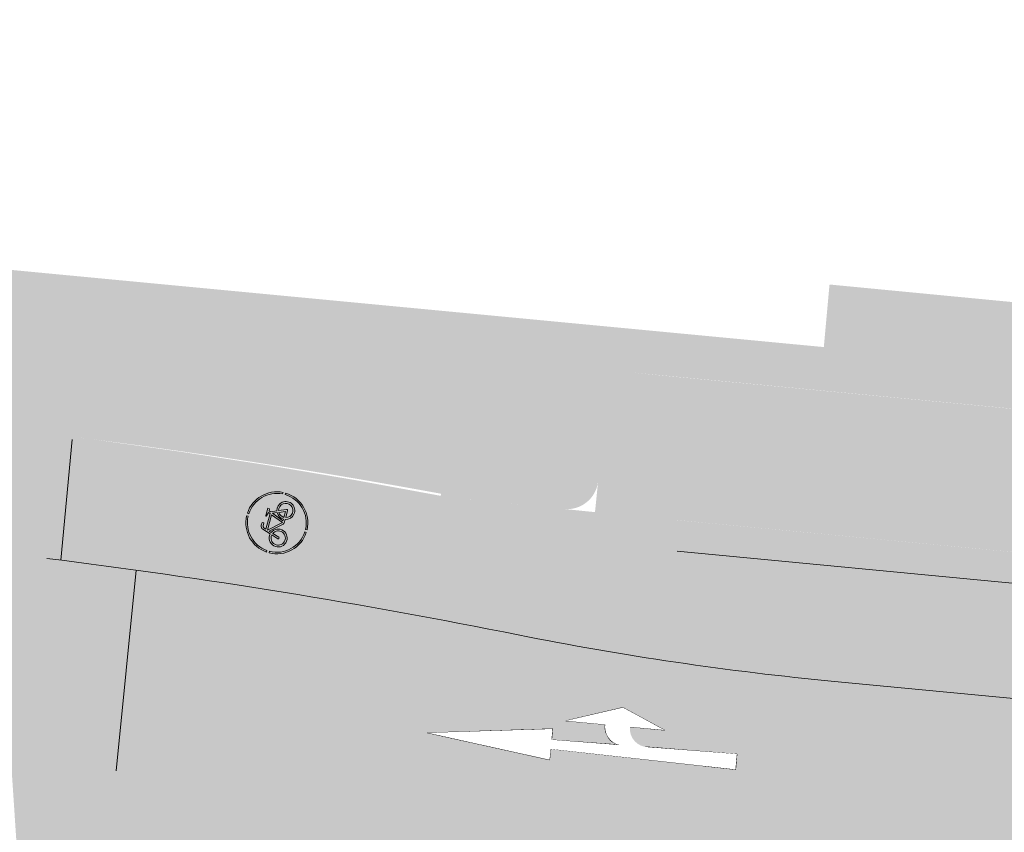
# Model space of a CAD drawing. Header units: metres. Extents: x -862 to 1262, y -354 to 644.
# Tile 29 of 256: x -431 to -415, y 415 to 428. Entities that reach past the tile are written whole.
import ezdxf

# ---------------------------------------------------------------- set-up
doc = ezdxf.new("R2010")
doc.units = ezdxf.units.M
doc.header["$LTSCALE"] = 0.5
doc.set_wipeout_variables(frame=1)
doc.layers.add('BPR_Verkehr_220520', color=7, linetype='Continuous')

# ---------------------------------------------------------------- blocks, each defined once
blk = doc.blocks.new('Piktogramm Rad-2')
at = {"color": 255, "linetype": 'Continuous', "lineweight": 9, "transparency": 33554687}
for p, q in [((-0.0213675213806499, 0.4995432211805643), (-0.0213675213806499, 0.4745191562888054)), ((0.02136752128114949, 0.4995432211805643), (0.0213675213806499, 0.4745191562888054)), ((-0.1606194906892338, 0.1897972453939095), (-0.2022241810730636, 0.05438641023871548)), ((-0.1445370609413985, 0.1439239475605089), (-0.1330454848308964, 0.1813252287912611)), ((-0.05818269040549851, 0.2306461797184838), (-0.1055940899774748, 0.2305454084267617)), ((-0.105532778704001, 0.2016993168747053), (-0.05812137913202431, 0.2018000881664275)), ((-0.05812137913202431, 0.2018000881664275), (-0.05818269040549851, 0.2306461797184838)), ((0.0628242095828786, 0.1878326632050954), (0.1238721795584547, 0.1733406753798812)), ((0.1870703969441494, 0.2023212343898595), (0.06447450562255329, 0.2020606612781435)), ((0.1238721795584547, 0.1733406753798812), (0.1131161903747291, 0.1444715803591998)), ((0.1439239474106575, 0.1445370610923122), (0.1546797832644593, 0.173406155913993)), ((0.1546797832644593, 0.173406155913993), (0.1871317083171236, 0.1734751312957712)), ((0.1871317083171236, 0.1734751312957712), (0.1870703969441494, 0.2023212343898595)), ((-0.4737400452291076, 0.03457411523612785), (-0.498803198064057, 0.03457411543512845)), ((-0.2443716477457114, -0.08279264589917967), (-0.2107497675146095, 0.02663812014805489)), ((-0.1831754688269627, 0.01816635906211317), (-0.2167977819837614, -0.0912646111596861)), ((-0.1746500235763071, 0.04591437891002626), (-0.1632657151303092, 0.08296783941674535)), ((-0.1632657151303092, 0.08296783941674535), (0.007644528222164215, -0.1058355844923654)), ((0.1023603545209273, 0.1156024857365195), (-0.1534055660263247, 0.1150588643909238)), ((-0.1534055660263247, 0.1150588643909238), (0.02764160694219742, -0.0849429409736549)), ((0.1131161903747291, 0.1444715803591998), (-0.1445370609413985, 0.1439239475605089)), ((0.02764160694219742, -0.0849429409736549), (0.1023603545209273, 0.1156024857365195)), ((0.1295883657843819, 0.1060603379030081), (0.05787613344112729, -0.0864155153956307)), ((0.1595897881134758, 0.03929143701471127), (0.1295883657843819, 0.1060603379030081)), ((0.1859595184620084, 0.050985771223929), (0.1439239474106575, 0.1445370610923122)), ((0.2159232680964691, -0.08607959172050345), (0.1714800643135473, 0.01282925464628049)), ((0.1978644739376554, 0.02449102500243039), (0.2513508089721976, -0.09454406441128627)), ((0.4988031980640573, 0.03457411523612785), (0.4737400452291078, 0.03457411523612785)), ((-0.4749298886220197, -0.008160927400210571), (-0.499933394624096, -0.008160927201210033)), ((0.02909134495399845, -0.1153229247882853), (0.0896974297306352, -0.1151941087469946)), ((0.05787613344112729, -0.0864155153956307), (0.08672207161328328, -0.08635420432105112)), ((0.1155683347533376, -0.08629289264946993), (0.2159232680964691, -0.08607959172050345)), ((0.2382255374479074, -0.1148784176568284), (0.1192936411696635, -0.1151312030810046)), ((0.499933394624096, -0.008160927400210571), (0.4749298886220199, -0.008160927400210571)), ((-0.0213675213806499, -0.4745191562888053), (-0.02136752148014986, -0.4995432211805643)), ((0.0213675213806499, -0.4745191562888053), (0.0213675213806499, -0.4995432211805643))]:
    blk.add_line(p, q, dxfattribs=at)
at = {"color": 255, "linetype": 'Continuous', "lineweight": 9, "transparency": 33554687, "flags": 128}
for points in [[(-0.02136752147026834, 0.4995432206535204, 0.3817911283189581), (-0.4988031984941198, 0.03457411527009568)], [(0.4988031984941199, 0.03457411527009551, 0.3817911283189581), (0.02136752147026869, 0.4995432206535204)], [(-0.02136752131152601, 0.4745191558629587, 0.3801020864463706), (-0.4737400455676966, 0.03457411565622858)], [(0.4737400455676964, 0.03457411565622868, 0.3801020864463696), (0.02136752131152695, 0.4745191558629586)], [(-0.1055940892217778, 0.2305454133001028, 0.3287776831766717), (-0.1606194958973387, 0.1897972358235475)], [(-0.1055327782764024, 0.2016993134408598, 0.3287776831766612), (-0.1330454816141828, 0.181325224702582)], [(0.06447450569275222, 0.2020606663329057, 0.8888106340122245), (0.06282420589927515, 0.1878326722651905)], [(-0.202224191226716, 0.05438640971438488, 19.9497864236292), (-0.174650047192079, 0.04591438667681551)], [(-0.2107497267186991, 0.02663840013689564, 15.93711668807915), (-0.1831754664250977, 0.01816634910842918)], [(0.159589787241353, 0.03929142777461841, 0.2701316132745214), (0.0867220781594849, -0.08635420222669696)], [(0.08969743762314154, -0.1151941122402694, 2.622796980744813), (0.1859595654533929, 0.05098578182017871)], [(0.1714800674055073, 0.01282924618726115, 0.2637245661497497), (0.1155681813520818, -0.08629289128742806)], [(0.1192934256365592, -0.1151311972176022, 2.477109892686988), (0.197864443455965, 0.02449101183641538)], [(-0.4999333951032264, -0.008160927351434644, 0.3970161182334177), (-0.02136752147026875, -0.4995432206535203)], [(-0.4749298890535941, -0.008160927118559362, 0.3961161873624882), (-0.02136752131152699, -0.4745191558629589)], [(-0.2443716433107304, -0.08279264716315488, 0.999999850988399), (-0.2167977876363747, -0.09126461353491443)], [(0.007644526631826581, -0.1058355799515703, 0.2124175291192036), (0.02909134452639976, -0.1153229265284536)], [(0.02136752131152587, -0.4745191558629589, 0.3961161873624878), (0.474929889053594, -0.008160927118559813)], [(0.02136752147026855, -0.4995432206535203, 0.3970161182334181), (0.4999333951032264, -0.008160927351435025)], [(0.2382255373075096, -0.114878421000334, 0.5433747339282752), (0.2513508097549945, -0.09454406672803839)]]:
    blk.add_lwpolyline(points, format="xyb", dxfattribs=at)
blk = doc.blocks.new('PIKTO_RD+-2')
at = {"color": 3, "true_color": 0x00ff00, "transparency": 33554687}
blk.add_blockref('Piktogramm Rad-2', (0, 0), dxfattribs=at)
blk = doc.blocks.new('ab_Gerarech-2')
at = {"color": 255, "linetype": 'Continuous', "lineweight": 9, "transparency": 33554687}
for p, q in [((2.200000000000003, 0.4000000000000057), (3.099999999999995, 0.7000000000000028)), ((3.099999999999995, 0.7000000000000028), (3.799999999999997, 0.4000000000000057)), ((2.839999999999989, 0.4000000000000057), (2.200000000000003, 0.4000000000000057)), ((3.799999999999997, 0.4000000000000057), (3.239999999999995, 0.4000000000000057)), ((0, 0), (2, 0.25)), ((2, 0.25), (2, 0.07500000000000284)), ((0, 0), (2, -0.25)), ((2, 0.07500000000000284), (3.099999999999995, 0.09333333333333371)), ((3.524388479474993, 0.1004064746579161), (5, 0.125)), ((5, 0.125), (5, -0.125)), ((2, -0.07499999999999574), (2, -0.25)), ((2, -0.07499999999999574), (5, -0.125))]:
    blk.add_line(p, q, dxfattribs=at)
blk.add_wipeout([(3.0999999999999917, 0.09333333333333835), (3.093187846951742, 0.09432611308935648), (3.0864002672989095, 0.09547493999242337), (3.079640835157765, 0.09677920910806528), (3.0729131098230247, 0.09823823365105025), (3.0662206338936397, 0.09985124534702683), (3.0595669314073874, 0.10161739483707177), (3.052955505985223, 0.1035357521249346), (3.046389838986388, 0.1056053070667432), (3.0398733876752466, 0.10782496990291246), (3.0334095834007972, 0.11019357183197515), (3.027001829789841, 0.11270986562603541), (3.0206535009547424, 0.11537252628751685), (3.0143679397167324, 0.11818015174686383), (3.008148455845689, 0.12113126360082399), (3.001998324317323, 0.12422430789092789), (2.99592078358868, 0.12745765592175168), (2.989919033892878, 0.1308296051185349), (2.9839962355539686, 0.13433837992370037), (2.9781555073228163, 0.13798213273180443), (2.972399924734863, 0.14175894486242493), (2.9667325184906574, 0.14566682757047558), (2.961156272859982, 0.14970372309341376), (2.9556741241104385, 0.15386750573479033), (2.950288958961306, 0.15815598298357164), (2.945003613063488, 0.16256689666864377), (2.939820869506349, 0.16709792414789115), (2.934743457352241, 0.17174667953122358), (2.929774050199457, 0.17651071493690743), (2.9249152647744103, 0.18138752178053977), (2.9201696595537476, 0.18637453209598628), (2.915539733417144, 0.19146911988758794), (2.911027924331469, 0.19666860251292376), (2.9066366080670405, 0.20197024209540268), (2.902368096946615, 0.20737124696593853), (2.8982246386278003, 0.21286877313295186), (2.89420841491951, 0.21845992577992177), (2.8903215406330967, 0.2241417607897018), (2.886566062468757, 0.2299112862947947), (2.882943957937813, 0.2357654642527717), (2.879457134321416, 0.24170121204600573), (2.8761074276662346, 0.24771540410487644), (2.8728966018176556, 0.2538048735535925), (2.8698263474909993, 0.2599664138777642), (2.866898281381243, 0.26619678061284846), (2.8641139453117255, 0.2724926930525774), (2.8614748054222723, 0.27885083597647), (2.858982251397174, 0.2852678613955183), (2.856637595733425, 0.2917403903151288), (2.854442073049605, 0.2982650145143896), (2.852396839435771, 0.3048382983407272), (2.8505029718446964, 0.31145678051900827), (2.848761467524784, 0.3181169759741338), (2.8471732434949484, 0.32481537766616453), (2.8457391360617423, 0.3315484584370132), (2.8444599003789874, 0.3383126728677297), (2.8433362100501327, 0.34510445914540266), (2.8423686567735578, 0.3519202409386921), (2.841557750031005, 0.35875642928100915), (2.8409039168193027, 0.3656094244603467), (2.840407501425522, 0.37247561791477), (2.8400687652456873, 0.3793513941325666), (2.8398878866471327, 0.3862331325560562), (2.839864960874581, 0.3931172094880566), (2.8399999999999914, 0.40000000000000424), (3.1398550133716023, 0.39067417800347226)], dxfattribs=at)
blk.add_arc((3.139855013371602, 0.3906741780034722), 0.2999999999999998, 178.2186122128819, 262.3656832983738, dxfattribs=at)
at = {"color": 255, "linetype": 'Continuous', "lineweight": 5, "transparency": 33554687}
blk.add_wipeout([(0, 0), (2, -0.25), (2, -0.07499999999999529), (5, -0.125), (5, 0.125), (3.5655865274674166, 0.10109310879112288), (3.5036004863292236, 0.10221639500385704), (3.4431689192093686, 0.11605679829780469), (3.386872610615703, 0.14202325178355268), (3.337115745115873, 0.17900683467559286), (3.2960232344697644, 0.22542812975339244), (3.265349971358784, 0.2793046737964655), (3.246405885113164, 0.33833562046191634), (3.239999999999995, 0.4000000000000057), (3.7999999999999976, 0.4000000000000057), (3.099999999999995, 0.7000000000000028), (2.200000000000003, 0.4000000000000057), (2.839999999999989, 0.4000000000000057), (2.8433362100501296, 0.34510445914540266), (2.856637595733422, 0.29174039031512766), (2.879457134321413, 0.24170121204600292), (2.9110279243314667, 0.1966686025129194), (2.9502889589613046, 0.1581559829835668), (2.99592078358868, 0.12745765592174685), (3.0463898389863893, 0.10560530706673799), (3.099999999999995, 0.09333333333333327), (2, 0.07500000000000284), (2, 0.25)], dxfattribs=at)

msp = doc.modelspace()

# ---------------------------------------------------------------- hatches: boundary and pattern name
at = {"layer": 'BPR_Verkehr_220520', "linetype": 'Continuous', "lineweight": 0, "true_color": 0xe4e6e5, "transparency": 33554687}
h = msp.add_hatch(color=254, dxfattribs=at)
h.paths.add_polyline_path([(-698.9240738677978, 452.6214553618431), (-699.733108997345, 450.9008955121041), (-683.8798624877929, 406.3282036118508), (-682.0868180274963, 406.9708919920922), (-682.2006113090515, 407.3141090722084), (-682.3072113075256, 407.6317090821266), (-682.6753125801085, 409.0435167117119), (-682.8964143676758, 410.4856725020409), (-682.9681765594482, 411.9429128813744), (-682.8898396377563, 413.3998146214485), (-682.6622327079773, 414.8409580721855), (-682.2877647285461, 416.2510903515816), (-681.770399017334, 417.6152868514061), (-681.1156113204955, 418.9191090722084), (-680.2874557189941, 420.1578165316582), (-679.8508535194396, 420.7239383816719), (-679.3131113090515, 421.3756090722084), (-678.0912253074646, 422.7971613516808), (-676.6928651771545, 424.336823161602), (-676.3112959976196, 424.7381709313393), (-675.6341606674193, 425.4253893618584), (-674.9329056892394, 426.0879773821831), (-674.2084264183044, 426.7250890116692), (-673.461647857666, 427.335910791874), (-672.6935235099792, 427.9196628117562), (-671.9050340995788, 428.4755997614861), (-671.0971863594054, 429.0030118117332), (-670.2710117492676, 429.5012255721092), (-669.6467505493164, 429.8478969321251), (-669.0105134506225, 430.1720656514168), (-668.363109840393, 430.4733156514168), (-667.7053649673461, 430.7512629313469), (-667.0381172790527, 431.0055531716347), (-666.362217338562, 431.2358622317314), (-665.6785267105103, 431.4418965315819), (-664.9879169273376, 431.6233934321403), (-664.5536594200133, 431.7241551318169), (-664.1172639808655, 431.8152129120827), (-663.6789474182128, 431.8965215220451), (-663.2389274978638, 431.9680405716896), (-662.7974228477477, 432.0297345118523), (-662.3546528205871, 432.0815727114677), (-661.9108373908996, 432.1235294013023), (-661.4661971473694, 432.1555851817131), (-661.3796638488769, 432.160666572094), (-661.2931093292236, 432.1653728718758), (-661.2065352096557, 432.1697039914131), (-661.1199431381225, 432.1736598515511), (-661.033334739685, 432.177240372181), (-660.9467116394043, 432.1804454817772), (-660.8600754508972, 432.1832751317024), (-660.7734278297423, 432.1857292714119), (-659.3037338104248, 432.2133608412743), (-657.8337924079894, 432.2193861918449), (-656.3639212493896, 432.2038040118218), (-654.8944379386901, 432.1666176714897), (-653.4256599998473, 432.107835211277), (-651.957904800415, 432.0274693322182), (-650.4914894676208, 431.9255373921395), (-649.0267308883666, 431.8020614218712), (-648.6323390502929, 431.7651060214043), (-648.2380966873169, 431.726588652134), (-647.8440100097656, 431.6865099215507), (-647.4500851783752, 431.6448704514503), (-647.0563283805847, 431.6016709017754), (-646.6627457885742, 431.5569119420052), (-646.2693435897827, 431.5105942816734), (-645.876127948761, 431.4627186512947), (-608.2617194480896, 426.807386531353), (-607.1510102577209, 426.6706997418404), (-606.0401131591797, 426.5355490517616), (-604.9290302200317, 426.4019347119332), (-603.8177635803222, 426.2698569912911), (-602.7063153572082, 426.1393161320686), (-601.5946876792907, 426.0103123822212), (-600.4828826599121, 425.8828460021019), (-599.3709024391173, 425.7569172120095), (-598.5944911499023, 425.6699139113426), (-597.8179962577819, 425.5836602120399), (-597.0414184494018, 425.4981562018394), (-596.2647584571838, 425.4134019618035), (-595.488016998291, 425.3293975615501), (-594.7111948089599, 425.2461431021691), (-593.9342925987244, 425.1636386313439), (-593.157311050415, 425.081884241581), (-592.8507887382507, 425.0498408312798), (-592.5442543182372, 425.0179134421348), (-592.2377077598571, 424.986102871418), (-591.9311490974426, 424.954409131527), (-591.6245783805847, 424.922832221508), (-591.3179956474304, 424.8913721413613), (-591.0114009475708, 424.8600289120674), (-590.7047943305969, 424.8288025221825), (-590.0991783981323, 424.7674702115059), (-589.4935164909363, 424.7065935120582), (-588.8878089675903, 424.6461724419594), (-588.2820561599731, 424.5862070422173), (-587.6762584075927, 424.5266973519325), (-587.0704160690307, 424.467643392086), (-586.4645294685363, 424.4090452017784), (-585.8585994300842, 424.3508980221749), (-585.7824177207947, 424.3436204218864), (-585.706234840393, 424.3363499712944), (-585.6300512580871, 424.3290867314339), (-585.5538670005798, 424.3218307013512), (-585.4776820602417, 424.3145818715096), (-585.4014964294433, 424.3073402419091), (-585.3253101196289, 424.3001058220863), (-585.2491237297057, 424.2928786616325), (-561.4382702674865, 422.0352803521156), (-560.9383931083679, 421.9878850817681), (-559.5104947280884, 421.852500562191), (-559.2485393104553, 421.8277504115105), (-558.9865676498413, 421.8031726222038), (-558.7245798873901, 421.7787672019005), (-558.4625761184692, 421.7545341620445), (-558.2005564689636, 421.7304735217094), (-557.9385210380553, 421.7065852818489), (-557.6764699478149, 421.6828694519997), (-557.4144033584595, 421.6593255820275), (-556.2937040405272, 421.4873068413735), (-555.2035251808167, 421.1757512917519), (-554.1611694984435, 420.7295994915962), (-553.1831803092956, 420.1559323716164), (-552.2850793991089, 419.4638546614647), (-551.4811206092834, 418.6643504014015), (-550.7840636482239, 417.770108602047), (-550.2049715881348, 416.795321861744), (-550.0134033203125, 416.3972869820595), (-549.841606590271, 415.9903274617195), (-549.689995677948, 415.5754247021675), (-549.5589362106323, 415.1535792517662), (-549.4487442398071, 414.7258084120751), (-549.3596854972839, 414.2931437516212), (-549.2919747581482, 413.8566286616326), (-549.2457752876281, 413.4173158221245), (-549.242875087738, 413.3803352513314), (-549.24012733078, 413.343343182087), (-549.2375320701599, 413.3063400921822), (-549.2350893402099, 413.2693266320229), (-549.2327991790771, 413.2323034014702), (-549.230661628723, 413.1952710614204), (-549.2286767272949, 413.1582302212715), (-549.2268445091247, 413.1211813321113), (-549.2258451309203, 413.0995414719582), (-549.2248978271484, 413.0778992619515), (-549.2240026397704, 413.0562548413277), (-549.223159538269, 413.0346083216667), (-549.2223685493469, 413.0129598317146), (-549.2216296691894, 412.9913095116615), (-549.2209429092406, 412.9696574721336), (-549.2203082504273, 412.948003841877), (-549.605615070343, 407.2321739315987), (-544.168897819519, 406.8213330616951), (-543.9325186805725, 409.9493727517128), (-543.8531610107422, 410.9995243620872), (-543.5297781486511, 412.8751601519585), (-542.8568813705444, 414.6555522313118), (-541.8588468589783, 416.2762043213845), (-540.5718293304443, 417.6784068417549), (-539.0424521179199, 418.8113637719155), (-537.3261182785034, 419.6340327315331), (-535.485003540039, 420.1166118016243), (-533.5858039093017, 420.2416191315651), (-533.3607197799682, 420.2350219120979), (-533.1356318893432, 420.2285514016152), (-532.9105403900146, 420.2222076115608), (-532.6854453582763, 420.2159905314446), (-532.4603468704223, 420.2099001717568), (-532.2352449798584, 420.2039365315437), (-532.0101397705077, 420.198099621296), (-531.7850313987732, 420.1923894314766), (-531.7319487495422, 420.1908227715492), (-531.6788820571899, 420.1887863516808), (-531.6258354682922, 420.1862803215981), (-531.5728131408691, 420.1833048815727), (-531.5198192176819, 420.1798602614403), (-531.4668578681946, 420.175946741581), (-531.413933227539, 420.1715646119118), (-531.3610494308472, 420.1667142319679), (-471.8896987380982, 414.4466201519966), (-471.8167298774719, 414.4340952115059), (-471.7464104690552, 414.4109325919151), (-471.6802822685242, 414.377640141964), (-471.6197951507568, 414.3349478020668), (-471.5662753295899, 414.2837916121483), (-471.5208962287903, 414.2252932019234), (-471.4846528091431, 414.1607351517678), (-471.458339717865, 414.0915329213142), (-470.9498751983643, 412.3469959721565), (-467.074003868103, 411.9742055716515), (-456.5845948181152, 410.9653095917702), (-455.4479799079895, 410.7725371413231), (-454.350874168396, 410.41839920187), (-453.3160606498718, 409.9102499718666), (-452.3650287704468, 409.2586419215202), (-451.517528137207, 408.4771066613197), (-450.791158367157, 407.5818739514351), (-450.2010035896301, 406.5915346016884), (-449.7593130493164, 405.5266565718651), (-449.7466848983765, 405.4883630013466), (-449.7342498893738, 405.4500062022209), (-449.7220083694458, 405.4115872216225), (-449.709960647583, 405.3731070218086), (-449.6981070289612, 405.3345665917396), (-449.686447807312, 405.2959669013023), (-449.6749832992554, 405.2573089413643), (-449.6637138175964, 405.2185938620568), (-449.648486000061, 405.1650859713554), (-449.6336304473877, 405.1114735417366), (-449.6191480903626, 405.0577591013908), (-449.6050396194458, 405.0039452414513), (-449.5913057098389, 404.9500345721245), (-449.5779470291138, 404.8960297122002), (-449.5649642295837, 404.8419332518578), (-449.5523579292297, 404.7877478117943), (-448.3920222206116, 399.7205241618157), (-441.9215713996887, 399.5003504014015), (-441.9113037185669, 399.602522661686), (-441.8999874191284, 399.7045840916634), (-441.8876236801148, 399.8065239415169), (-441.8742138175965, 399.9083314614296), (-441.8597592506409, 400.0099959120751), (-441.8442614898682, 400.1115065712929), (-441.8277221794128, 400.2128527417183), (-441.8101431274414, 400.314023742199), (-441.803417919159, 400.3511796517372), (-441.7965524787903, 400.3883097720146), (-441.7895468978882, 400.4254137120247), (-441.782401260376, 400.4624909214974), (-441.7751156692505, 400.4995408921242), (-441.7676902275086, 400.5365630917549), (-441.7601250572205, 400.5735569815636), (-441.7524202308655, 400.6105221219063), (-441.6112498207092, 401.1939630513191), (-441.4353269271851, 401.7678825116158), (-441.2252854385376, 402.3302124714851), (-440.9818822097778, 402.878926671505), (-440.7059943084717, 403.412047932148), (-440.3986158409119, 403.9276552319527), (-440.0608543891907, 404.4238906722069), (-439.6939270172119, 404.8989661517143), (-439.6700663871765, 404.9279028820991), (-439.6460973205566, 404.9567500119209), (-439.6220202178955, 404.9855070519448), (-439.5978354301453, 405.0141735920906), (-439.5735433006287, 405.0427492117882), (-439.5491441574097, 405.0712335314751), (-439.5246383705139, 405.0996261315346), (-439.5000264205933, 405.1279264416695), (-438.9174169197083, 405.7409368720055), (-438.2850945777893, 406.3025275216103), (-437.607581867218, 406.8086817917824), (-436.8897245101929, 407.2557795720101), (-436.1366567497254, 407.6406231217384), (-435.3537646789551, 407.9604599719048), (-434.5466476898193, 408.2130025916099), (-433.7210793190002, 408.396449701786), (-433.6839800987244, 408.4029888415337), (-433.6468564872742, 408.4093881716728), (-433.6097090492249, 408.4156476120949), (-433.5725382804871, 408.4217670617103), (-433.5353447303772, 408.4277464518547), (-433.4981289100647, 408.4335856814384), (-433.4608913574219, 408.4392846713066), (-433.4236326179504, 408.444843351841), (-433.2138966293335, 408.4734657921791), (-433.0036017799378, 408.4976423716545), (-432.792842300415, 408.5173622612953), (-432.5817126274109, 408.5326166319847), (-432.3703073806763, 408.5433986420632), (-432.1587212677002, 408.5497034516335), (-431.9470491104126, 408.5515282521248), (-431.7353857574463, 408.5488722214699), (-431.6598614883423, 408.5468393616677), (-431.5843547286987, 408.5442360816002), (-431.5088697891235, 408.541062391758), (-431.4334109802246, 408.5373184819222), (-431.3579826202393, 408.5330045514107), (-431.2825890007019, 408.5281208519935), (-431.2072344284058, 408.5226676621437), (-431.1319232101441, 408.516645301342), (-431.115195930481, 408.515229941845), (-431.098471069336, 408.5137865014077), (-431.0817486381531, 408.5123149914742), (-431.0650287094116, 408.5108154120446), (-431.0483113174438, 408.5092877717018), (-431.0315965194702, 408.507732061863), (-431.014884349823, 408.5061483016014), (-430.9981748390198, 408.5045364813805), (-429.8108804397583, 408.3913689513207), (-429.1806362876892, 408.3332186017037), (-428.5502717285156, 408.2763892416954), (-427.9197894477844, 408.2208810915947), (-427.2891922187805, 408.1666944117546), (-426.6584828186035, 408.1138294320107), (-426.0276639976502, 408.0622863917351), (-425.3967385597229, 408.0120655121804), (-424.765709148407, 407.9631670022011), (-424.1666581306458, 407.567010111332), (-422.3442588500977, 407.4370523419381), (-420.521107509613, 407.3181092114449), (-418.6972707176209, 407.2101850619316), (-416.8728150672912, 407.1132838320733), (-415.0478071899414, 407.0274090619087), (-413.222313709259, 406.9525638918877), (-411.3964012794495, 406.8887510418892), (-409.5701366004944, 406.8359728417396), (-408.7588043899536, 406.8114880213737), (-407.9477127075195, 406.7800279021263), (-407.136921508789, 406.7415948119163), (-406.3264907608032, 406.6961915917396), (-405.5164803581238, 406.6438215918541), (-404.7069502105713, 406.5844886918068), (-403.8979601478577, 406.5181972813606), (-403.0895700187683, 406.4449522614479), (-337.0833149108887, 400.1781649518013), (-336.6982389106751, 400.1540663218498), (-336.3124102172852, 400.1547670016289), (-335.9274242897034, 400.1802641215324), (-335.5448730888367, 400.230452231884), (-335.166338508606, 400.3051238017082), (-334.793385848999, 400.403970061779), (-334.4275573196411, 400.5265822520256), (-334.0703645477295, 400.6724509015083), (-333.8316809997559, 400.7728834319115), (-333.5888862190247, 400.8629235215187), (-333.3424324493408, 400.9424034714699), (-333.0927787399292, 401.01117522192), (-332.8403901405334, 401.0691106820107), (-332.5857367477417, 401.1161019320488), (-332.3292929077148, 401.1520614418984), (-332.0715363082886, 401.1769222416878), (-331.9448769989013, 401.1850390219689), (-331.8180743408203, 401.1904749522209), (-331.6911850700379, 401.1932274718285), (-331.5642659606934, 401.1932953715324), (-331.4373738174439, 401.1906786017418), (-331.3105654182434, 401.1853783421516), (-331.1838975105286, 401.1773969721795), (-331.0574267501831, 401.1667380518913), (-316.6149819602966, 399.7955694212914), (-316.1051357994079, 399.7339180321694), (-315.5991270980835, 399.6461729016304), (-315.0982904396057, 399.5325654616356), (-314.6039467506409, 399.3933953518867), (-314.1173998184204, 399.2290296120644), (-313.6399328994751, 399.0399017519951), (-313.172805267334, 398.8265105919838), (-312.7172489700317, 398.5894189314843), (-312.4436175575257, 398.4283517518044), (-312.1788891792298, 398.2530359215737), (-311.9238058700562, 398.0639611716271), (-311.6790819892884, 397.8616569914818), (-311.4454028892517, 397.6466899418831), (-311.2234229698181, 397.4196620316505), (-311.0137638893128, 397.1812090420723), (-310.8170127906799, 396.9319987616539), (-303.4797761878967, 401.8853854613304), (-303.6926952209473, 402.2303774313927), (-303.8796245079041, 402.5901153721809), (-304.0395476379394, 402.9626452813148), (-304.1715957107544, 403.3459431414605), (-304.2750512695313, 403.7379264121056), (-304.349352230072, 404.1364653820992), (-304.3940948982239, 404.5393947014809), (-304.4090361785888, 404.9445251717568), (-304.3880193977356, 405.4248821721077), (-304.325129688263, 405.9015680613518), (-304.2208476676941, 406.3709397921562), (-304.0759703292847, 406.8294101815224), (-303.8916048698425, 407.2734754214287), (-303.6691603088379, 407.6997417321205), (-303.4103366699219, 408.1049514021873), (-303.1171119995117, 408.4860076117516), (-308.4660243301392, 415.1750665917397), (-308.5006226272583, 415.1426362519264), (-308.5351108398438, 415.1100889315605), (-308.5694886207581, 415.0774249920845), (-308.6037555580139, 415.04464479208), (-308.6379112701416, 415.0117487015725), (-308.6719553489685, 414.9787371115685), (-308.7058874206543, 414.9456104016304), (-308.7397071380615, 414.9123689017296), (-309.5611798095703, 414.1568714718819), (-310.4333208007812, 413.4604780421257), (-311.3518866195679, 412.8265769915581), (-312.3124078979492, 412.2582526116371), (-313.3102111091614, 411.7582701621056), (-314.3404413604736, 411.3290623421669), (-315.3980859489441, 410.9727175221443), (-316.4779988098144, 410.690969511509), (-316.5163759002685, 410.6824240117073), (-316.5547738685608, 410.6739728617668), (-316.5931924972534, 410.6656160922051), (-316.6316315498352, 410.6573537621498), (-316.6700907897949, 410.6491859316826), (-316.7085699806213, 410.6411126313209), (-316.7470688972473, 410.6331339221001), (-316.7855872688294, 410.6252496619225), (-317.0599200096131, 410.5719401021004), (-317.3351419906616, 410.5234301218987), (-317.6111692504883, 410.4797345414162), (-317.8879175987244, 410.4408666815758), (-318.1653025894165, 410.4068384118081), (-318.4432395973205, 410.377660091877), (-318.7216438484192, 410.3533406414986), (-319.0004301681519, 410.3338840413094), (-319.0411698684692, 410.3314006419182), (-319.081911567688, 410.3289213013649), (-319.1226535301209, 410.3264461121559), (-319.163395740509, 410.3239750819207), (-319.2041381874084, 410.3215082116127), (-319.2448809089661, 410.3190455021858), (-319.2856238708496, 410.3165869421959), (-319.3263665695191, 410.3141325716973), (-319.4021290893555, 410.3095796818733), (-319.4778914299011, 410.3050412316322), (-319.5536546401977, 410.3005171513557), (-319.6294186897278, 410.2960074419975), (-319.7051835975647, 410.2915121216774), (-319.7809493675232, 410.2870311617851), (-319.8567159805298, 410.2825645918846), (-319.9324843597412, 410.278112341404), (-320.0461043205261, 410.2714637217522), (-320.1597261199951, 410.2648464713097), (-320.2733497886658, 410.2582615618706), (-320.3869753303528, 410.251709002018), (-320.5006027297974, 410.2451887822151), (-320.6142319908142, 410.2387009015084), (-320.727863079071, 410.2322453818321), (-320.8414960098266, 410.2258222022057), (-320.8865078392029, 410.2232870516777), (-320.9315199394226, 410.2207567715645), (-320.9765323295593, 410.2182315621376), (-321.021544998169, 410.2157114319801), (-321.0665579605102, 410.2131963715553), (-321.1115711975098, 410.2106863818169), (-321.1565847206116, 410.2081814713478), (-321.2015985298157, 410.2056816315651), (-321.2578179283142, 410.2030916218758), (-321.3140760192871, 410.2015564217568), (-321.3703530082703, 410.2010768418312), (-321.4266290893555, 410.201653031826), (-321.4828844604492, 410.2032847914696), (-321.5390993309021, 410.2059715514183), (-321.5952538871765, 410.2097123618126), (-321.6513284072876, 410.2145059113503), (-331.7910863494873, 411.1771981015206), (-334.2798943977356, 411.4134913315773), (-335.6721774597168, 411.545677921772), (-341.3250061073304, 412.0823706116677), (-352.4581547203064, 413.1393776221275), (-354.9469627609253, 413.3756708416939), (-366.4552095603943, 414.4682905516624), (-368.9440175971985, 414.7045837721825), (-386.9032679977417, 416.4096767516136), (-389.3920760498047, 416.6459699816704), (-401.1790587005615, 417.7650535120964), (-403.6678667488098, 418.0013467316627), (-419.9118178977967, 419.5435852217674), (-420.0835806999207, 419.5599530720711), (-420.2553319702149, 419.5764404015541), (-420.4270717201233, 419.593047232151), (-420.5987998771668, 419.6097735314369), (-420.7705163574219, 419.6266193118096), (-420.94222108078, 419.6435845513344), (-421.1139139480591, 419.6606692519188), (-421.2855948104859, 419.6778733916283), (-421.5343271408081, 419.7030130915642), (-421.7830340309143, 419.7284031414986), (-422.031715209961, 419.7540439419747), (-422.2803703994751, 419.7799354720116), (-422.5289993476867, 419.8060776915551), (-422.7776018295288, 419.8324705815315), (-423.026177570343, 419.8591141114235), (-423.27472631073, 419.8860082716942), (-423.2751157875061, 419.8824256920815), (-423.3364038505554, 419.8939911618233), (-423.3976986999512, 419.9055205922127), (-423.4590003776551, 419.9170136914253), (-423.5203088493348, 419.9284704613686), (-423.5816241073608, 419.9398908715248), (-423.6429461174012, 419.951274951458), (-423.7042748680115, 419.9626226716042), (-423.7656103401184, 419.9739340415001), (-423.7717566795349, 419.9405502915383), (-425.1702356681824, 420.1977088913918), (-426.5721521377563, 420.4354151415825), (-427.9772355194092, 420.6536231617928), (-429.3852146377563, 420.8522908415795), (-430.7958177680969, 421.031379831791), (-432.2087726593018, 421.1908555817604), (-433.6238066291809, 421.3306873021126), (-435.0406465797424, 421.4508480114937), (-440.167746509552, 421.9439845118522), (-441.1463787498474, 422.099769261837), (-442.0982432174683, 422.3753485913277), (-443.0087349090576, 422.7664941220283), (-443.8638836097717, 423.2672042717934), (-444.6505682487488, 423.8697963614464), (-445.3567182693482, 424.5650244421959), (-445.971498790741, 425.3422212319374), (-446.4854768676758, 426.1894617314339), (-446.671528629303, 426.5395995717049), (-446.8400035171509, 426.8985257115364), (-446.9904877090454, 427.2653584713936), (-447.122611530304, 427.6391967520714), (-447.2360504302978, 428.0191222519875), (-447.3305257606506, 428.4042016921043), (-447.4058054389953, 428.7934891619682), (-447.4617045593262, 429.1860283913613), (-448.144505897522, 435.0119110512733), (-448.3912080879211, 436.8820848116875), (-453.5992082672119, 437.6305918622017), (-453.5770010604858, 437.5521230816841), (-453.5554344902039, 437.4734757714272), (-453.5345100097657, 437.3946552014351), (-453.5142290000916, 437.315666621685), (-453.4945928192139, 437.2365152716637), (-453.4756027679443, 437.1572064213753), (-453.4572601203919, 437.0777453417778), (-453.4395660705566, 436.9981373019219), (-453.2132246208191, 435.1175267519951), (-453.3455613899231, 433.2279732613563), (-453.8318312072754, 431.3972720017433), (-454.6545870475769, 429.6911072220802), (-455.7843090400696, 428.1706948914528), (-457.180463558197, 426.8905863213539), (-458.7929575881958, 425.8967108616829), (-460.5639360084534, 425.2247280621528), (-460.9877226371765, 425.0928008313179), (-461.4150578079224, 424.9728651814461), (-461.8456022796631, 424.8650163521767), (-462.2790142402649, 424.7693399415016), (-462.7149496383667, 424.6859119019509), (-463.1530623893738, 424.6147984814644), (-463.5930047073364, 424.5560561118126), (-464.0344273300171, 424.5097314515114), (-464.2805631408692, 424.4835636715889), (-464.5271863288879, 424.4624782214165), (-464.7741919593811, 424.4464840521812), (-465.021474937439, 424.4355879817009), (-465.2689300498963, 424.4297946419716), (-465.5164519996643, 424.4291064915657), (-465.763935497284, 424.4335238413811), (-466.0112752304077, 424.4430447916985), (-466.0818296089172, 424.4466980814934), (-466.1523612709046, 424.4507664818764), (-466.2228677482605, 424.4552500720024), (-466.2933466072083, 424.4601487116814), (-466.3637954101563, 424.4654622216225), (-466.4342117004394, 424.4711904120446), (-466.5045930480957, 424.4773331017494), (-466.5749370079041, 424.4838900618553), (-593.8502686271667, 436.7255301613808), (-594.0957552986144, 436.7594243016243), (-594.3376069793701, 436.8134639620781), (-594.5741733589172, 436.8872804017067), (-594.8038401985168, 436.9803699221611), (-595.025040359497, 437.0920973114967), (-595.236264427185, 437.2217002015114), (-595.4360711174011, 437.3682942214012), (-595.6230970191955, 437.5308790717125), (-596.0878776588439, 438.0034893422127), (-596.5166131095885, 438.5090260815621), (-596.9069777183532, 439.0447470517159), (-597.2568539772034, 439.6077462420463), (-597.5643439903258, 440.1949696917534), (-597.8277797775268, 440.8032320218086), (-598.0457323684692, 441.4292337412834), (-598.2170194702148, 442.0695791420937), (-598.2257427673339, 442.1081643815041), (-598.2342963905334, 442.1467876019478), (-598.2426801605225, 442.1854480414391), (-598.2508939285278, 442.2241449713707), (-598.2589375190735, 442.2628776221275), (-598.2668107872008, 442.301645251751), (-598.2745135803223, 442.3404471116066), (-598.2820457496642, 442.3792824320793), (-598.3114525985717, 442.5406449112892), (-598.337913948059, 442.7025164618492), (-598.3614209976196, 442.864843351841), (-598.3819659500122, 443.0275716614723), (-598.3995419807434, 443.1906473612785), (-598.4141432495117, 443.3540162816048), (-598.4257649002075, 443.5176241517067), (-598.4344030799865, 443.6814166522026), (-598.4471615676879, 444.0239528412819), (-598.4555704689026, 444.3666233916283), (-598.4596284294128, 444.7093730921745), (-598.4593348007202, 445.052146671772), (-598.454689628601, 445.3948889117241), (-598.4456936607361, 445.7375445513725), (-598.4323483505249, 446.0800583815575), (-598.4146562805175, 446.4223752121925), (-598.4124537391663, 446.4598642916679), (-598.410199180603, 446.4973502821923), (-598.4078924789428, 446.5348330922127), (-598.4055336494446, 446.5723126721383), (-598.4031226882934, 446.6097889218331), (-598.4006596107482, 446.6472617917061), (-598.3981444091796, 446.684731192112), (-598.3955770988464, 446.7221970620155), (-598.3931433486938, 446.7570272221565), (-598.3906646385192, 446.7918542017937), (-598.3881408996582, 446.8266779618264), (-598.3855721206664, 446.8614984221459), (-598.3829583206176, 446.8963155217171), (-598.3802994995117, 446.9311292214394), (-598.3775956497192, 446.9659394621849), (-598.3748467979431, 447.0007461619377), (-597.9798539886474, 451.9613634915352), (-603.9464456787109, 452.36105945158), (-604.2394252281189, 448.9806540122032), (-604.3742859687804, 447.4246274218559), (-604.4396921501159, 446.6699692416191), (-604.4866543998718, 446.2248085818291), (-604.550186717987, 445.7817091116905), (-604.63020072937, 445.3412874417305), (-604.7265850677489, 444.9041564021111), (-604.8392056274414, 444.4709242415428), (-604.9679057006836, 444.0421938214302), (-605.1125062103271, 443.6185616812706), (-605.2728059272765, 443.2006173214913), (-605.2875194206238, 443.1644654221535), (-605.3023504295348, 443.1283615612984), (-605.3172987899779, 443.0923061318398), (-605.3323643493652, 443.0562995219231), (-605.3475469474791, 443.0203421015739), (-605.3628464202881, 442.9844342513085), (-605.3782626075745, 442.9485763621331), (-605.3937952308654, 442.9127687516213), (-605.4462622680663, 442.7941091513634), (-605.5000091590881, 442.6760237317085), (-605.555029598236, 442.5585263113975), (-605.6113171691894, 442.4416306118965), (-605.6688652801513, 442.3253503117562), (-605.7276672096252, 442.2096989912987), (-605.7877160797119, 442.094690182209), (-605.8490048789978, 441.9803373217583), (-605.8878589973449, 441.9093469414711), (-605.9271909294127, 441.8386202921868), (-605.9669989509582, 441.7681604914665), (-606.0072812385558, 441.6979707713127), (-606.0480359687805, 441.628054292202), (-606.0892612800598, 441.5584142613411), (-606.1309552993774, 441.4890538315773), (-606.1731161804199, 441.4199760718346), (-606.6725290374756, 440.7245115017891), (-607.2658472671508, 440.1072128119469), (-607.9409888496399, 439.5806503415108), (-608.6842055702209, 439.1555467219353), (-609.4803629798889, 438.8405585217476), (-610.3132485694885, 438.6420999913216), (-611.1659019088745, 438.5642124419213), (-612.0209600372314, 438.6084819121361), (-619.7508915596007, 439.5651737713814), (-620.3463483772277, 439.638870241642), (-620.5612964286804, 437.9021211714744), (-622.5488830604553, 438.1481140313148), (-623.2621178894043, 438.2363872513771), (-623.6229397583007, 438.2843828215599), (-623.9828285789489, 438.3389357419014), (-624.3416649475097, 438.4000294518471), (-624.6993300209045, 438.467643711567), (-625.0557052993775, 438.5417561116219), (-625.4106727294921, 438.6223421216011), (-625.7641147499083, 438.7093750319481), (-626.1159142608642, 438.8028260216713), (-626.3269500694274, 438.8610827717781), (-626.5379153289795, 438.9195940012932), (-626.7488098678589, 438.9783596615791), (-626.9596333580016, 439.0373796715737), (-627.1703855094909, 439.0966539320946), (-627.3810660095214, 439.1561823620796), (-627.5916745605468, 439.2159648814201), (-627.8022109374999, 439.2760014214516), (-630.4903129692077, 440.0216230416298), (-633.1897389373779, 440.7251452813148), (-635.8998295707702, 441.3863962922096), (-638.619922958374, 442.0052145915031), (-641.3493547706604, 442.581449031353), (-644.0874583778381, 443.1149588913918), (-646.8335650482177, 443.6056138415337), (-649.5870040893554, 444.0532940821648), (-651.6244202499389, 444.3661034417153), (-653.6624716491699, 444.6747468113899), (-655.7011497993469, 444.9792229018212), (-657.7404461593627, 445.2795304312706), (-659.7803522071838, 445.575668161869), (-661.8208594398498, 445.8676348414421), (-663.8619592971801, 446.1554292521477), (-665.9036432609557, 446.4390501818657), (-668.430758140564, 446.7710771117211), (-670.9618991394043, 447.0708717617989), (-673.4966551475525, 447.3383854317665), (-676.0346144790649, 447.5735746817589), (-678.5753649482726, 447.776401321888), (-681.118493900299, 447.9468323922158), (-683.6635882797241, 448.0848402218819), (-686.2102347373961, 448.1904023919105), (-686.674168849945, 448.2066725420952), (-686.6741687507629, 448.2066756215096), (-687.5662964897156, 448.2533203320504), (-688.4562951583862, 448.3305860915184), (-689.343114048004, 448.4383816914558), (-690.225706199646, 448.5765798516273), (-691.1030296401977, 448.7450174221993), (-691.9740486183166, 448.9434955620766), (-692.8377348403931, 449.1717799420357), (-693.6930714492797, 449.429592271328), (-694.4220439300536, 449.6871991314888), (-695.134413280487, 449.9876855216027), (-695.827659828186, 450.3299886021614), (-696.4993315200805, 450.7128976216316), (-697.1470526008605, 451.1350582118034), (-697.7685320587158, 451.5949771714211), (-698.3615716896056, 452.091027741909)])
h.paths.add_polyline_path([(-314.4534367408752, 406.8875821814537), (-314.2461105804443, 406.8794389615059), (-314.0449273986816, 406.8286875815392), (-313.8585481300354, 406.7375111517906), (-313.6949964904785, 406.609834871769), (-313.5613134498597, 406.4511552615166), (-313.4632541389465, 406.2683035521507), (-313.405040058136, 406.0691516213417), (-313.3891773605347, 405.862273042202), (-313.4311185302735, 404.3321565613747), (-313.4575713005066, 404.1294769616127), (-313.5246820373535, 403.9364098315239), (-313.6296469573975, 403.7610213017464), (-313.7680807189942, 403.6106389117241), (-313.9341997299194, 403.4915454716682), (-314.121063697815, 403.4087165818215), (-314.3208656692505, 403.3656127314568), (-314.5252582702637, 403.3640333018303), (-327.2061687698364, 404.5679615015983), (-327.3433038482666, 404.5940301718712), (-327.47323279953, 404.6450602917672), (-327.591454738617, 404.7192841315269), (-327.6938743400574, 404.8141304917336), (-327.7769436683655, 404.9263137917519), (-327.8377851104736, 405.0519478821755), (-327.8742910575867, 405.1866806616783), (-327.8851981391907, 405.3258448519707), (-327.8701260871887, 405.4646197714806), (-327.8295982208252, 405.5981979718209), (-327.7650184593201, 405.7219521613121), (-327.6786239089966, 405.8315953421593), (-327.5734073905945, 405.923329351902), (-327.4530137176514, 405.9939764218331), (-327.3216134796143, 406.0410892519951), (-327.1837584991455, 406.0630358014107)])
h.paths.add_polyline_path([(-435.5978105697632, 416.1937824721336), (-435.2678997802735, 416.1893640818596), (-434.938730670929, 416.1668174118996), (-433.2490071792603, 416.0042958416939), (-432.2713347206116, 415.9054106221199), (-431.2946811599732, 415.7969230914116), (-430.3191408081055, 415.6788437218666), (-429.3448078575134, 415.5511839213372), (-428.3717763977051, 415.4139560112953), (-427.4001403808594, 415.2671732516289), (-426.4299936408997, 415.1108498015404), (-425.4614298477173, 414.9450007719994), (-425.1624679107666, 414.8922957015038), (-424.9967999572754, 414.8618872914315), (-424.8315747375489, 414.829158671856), (-424.6668251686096, 414.794114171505), (-424.5025837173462, 414.7567607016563), (-424.3388827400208, 414.7171056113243), (-424.1757544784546, 414.675156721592), (-424.0132310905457, 414.6309222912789), (-423.8513445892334, 414.5844110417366), (-423.7230288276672, 414.5333077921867), (-423.6062594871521, 414.459542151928), (-423.5049969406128, 414.3656148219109), (-423.4226753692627, 414.2547112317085), (-423.3620866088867, 414.1305925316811), (-423.3252854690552, 413.997468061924), (-423.3135200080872, 413.8598525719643), (-423.327189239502, 413.7224131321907), (-423.3658295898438, 413.5898107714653), (-423.4281306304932, 413.4665425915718), (-423.5119794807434, 413.3567890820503), (-423.6145325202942, 413.2642724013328), (-423.7323117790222, 413.1921301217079), (-423.8613229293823, 413.1428088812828), (-423.9971907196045, 413.1179813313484), (-424.1353073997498, 413.1184890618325), (-437.3560079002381, 414.3900870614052), (-437.4804451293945, 414.4127710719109), (-437.5993006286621, 414.4560441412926), (-437.7091937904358, 414.5186754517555), (-437.8069989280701, 414.5988835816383), (-437.8899341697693, 414.6943871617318), (-437.9556405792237, 414.802469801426), (-438.0022492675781, 414.920057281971), (-438.0284345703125, 415.0438050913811), (-438.0334516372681, 415.1701933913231), (-438.0171577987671, 415.2956273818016), (-437.9800165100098, 415.4165393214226), (-437.9230841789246, 415.5294901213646), (-437.8479801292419, 415.6312671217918), (-437.7568405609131, 415.7189754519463), (-437.6522577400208, 415.7901204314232), (-437.5372066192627, 415.8426792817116), (-437.2236634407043, 415.9453989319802), (-436.9049478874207, 416.0307280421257), (-436.5820237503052, 416.0984085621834), (-436.2558675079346, 416.1482358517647), (-435.9274654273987, 416.1800592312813)])
h.paths.add_polyline_path([(-556.9285757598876, 427.9000870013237), (-459.8768693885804, 418.5654261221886), (-459.7460734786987, 418.5409882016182), (-459.6216544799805, 418.4938215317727), (-459.5075284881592, 418.4254107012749), (-459.4072876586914, 418.337908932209), (-459.3240870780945, 418.2340703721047), (-459.2605455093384, 418.1171633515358), (-459.2186629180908, 417.9908675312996), (-459.1997575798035, 417.8591581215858), (-459.2044245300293, 417.7261806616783), (-459.2325168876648, 417.5961206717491), (-459.283150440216, 417.4730717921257), (-459.3547314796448, 417.360907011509), (-459.4450069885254, 417.2631567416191), (-459.5511355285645, 417.1828976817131), (-459.6697766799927, 417.1226560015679), (-459.7971961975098, 417.084327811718), (-460.2384251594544, 417.0019092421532), (-460.6824275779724, 416.9360483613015), (-461.1285824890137, 416.8868387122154), (-461.5762656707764, 416.8543491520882), (-462.0248507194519, 416.8386251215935), (-462.473710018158, 416.8396886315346), (-462.9222155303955, 416.8575381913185), (-463.3697397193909, 416.8921488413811), (-557.1173569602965, 425.9090146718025), (-557.3097626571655, 425.9465583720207), (-557.4911469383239, 426.0209171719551), (-557.6545392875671, 426.1292335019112), (-557.7936606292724, 426.2673448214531), (-557.9031646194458, 426.4299435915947), (-557.9788430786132, 426.6107812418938), (-558.0177877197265, 426.8029082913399), (-558.0185025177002, 426.9989414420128), (-557.9809588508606, 427.1913471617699), (-557.9066000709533, 427.3727314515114), (-557.7982837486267, 427.5361238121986), (-557.6601724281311, 427.6752451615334), (-557.4975736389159, 427.7847491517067), (-557.3167359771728, 427.8604276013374), (-557.1246089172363, 427.8993722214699)])
h.paths.add_polyline_path([(-690.8309165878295, 434.818416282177), (-689.2176765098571, 434.7822776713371), (-687.6046828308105, 434.7364439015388), (-685.9919943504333, 434.6808990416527), (-684.3796695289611, 434.6156451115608), (-682.7677668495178, 434.5406844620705), (-681.156344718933, 434.4560198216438), (-679.5454615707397, 434.3616542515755), (-677.9351758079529, 434.2575911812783), (-677.5298699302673, 434.1728890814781), (-677.1631619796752, 433.9806078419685), (-676.8629949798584, 433.6953946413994), (-676.652241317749, 433.3389823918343), (-676.5469601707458, 432.9385293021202), (-676.5551738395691, 432.5245494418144), (-676.676256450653, 432.1285875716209), (-676.9009816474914, 431.780815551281), (-686.605990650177, 420.5387610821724), (-686.7510313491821, 420.4093078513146), (-686.9244721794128, 420.3214828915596), (-687.1146594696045, 420.2811872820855), (-687.3088143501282, 420.2911284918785), (-687.4938913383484, 420.3506385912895), (-687.6574549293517, 420.4557190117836), (-687.7885151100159, 420.59930931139), (-687.8782658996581, 420.7717614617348), (-692.2690953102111, 432.8045024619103), (-692.3513382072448, 433.1579312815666), (-692.3463054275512, 433.5207677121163), (-692.2542890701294, 433.8717785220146), (-692.080674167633, 434.1904216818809), (-691.8356210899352, 434.4580493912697), (-691.5334709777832, 434.6589993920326), (-691.1919063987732, 434.7815116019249)])
at = {"layer": 'BPR_Verkehr_220520', "linetype": 'Continuous', "lineweight": 0, "true_color": 0xece5cf, "transparency": 33554687}
h = msp.add_hatch(color=254, dxfattribs=at)
edge = h.paths.add_edge_path()
edge.add_line((-441.8781063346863, 424.6460833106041), (-443.2506990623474, 436.1432777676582))
edge.add_line((-443.2506990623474, 436.1432777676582), (-448.3912080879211, 436.8820848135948))
edge.add_line((-448.3912080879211, 436.8820848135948), (-447.3331125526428, 428.8609865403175))
edge.add_arc((-439.4018223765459, 429.9072351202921), 7.999999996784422, 187.5147298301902, 264.5060574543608)
edge.add_line((-440.1677465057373, 421.9439845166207), (-432.7463694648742, 421.2301790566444))
edge.add_arc((-442.8230588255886, 316.463663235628), 105.2500000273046, 79.3160212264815, 84.5060574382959, ccw=False)
edge.add_line((-423.3105669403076, 419.8891202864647), (-423.3103165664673, 419.8904473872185))
edge.add_line((-423.3103165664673, 419.8904473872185), (-423.3103165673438, 419.8904473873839))
edge.add_arc((-423.2166697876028, 420.3868197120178), 0.5051288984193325, 174.2095172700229, 259.3160211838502, ccw=False)
edge.add_line((-423.7192212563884, 420.4377826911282), (-423.7192212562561, 420.4377826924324))
edge.add_line((-423.7192212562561, 420.4377826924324), (-423.561615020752, 422.2042797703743))
edge.add_line((-423.561615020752, 422.2042797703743), (-421.0754531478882, 421.9668028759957))
edge.add_line((-421.0754531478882, 421.9668028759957), (-403.0742241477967, 420.2572286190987))
edge.add_line((-403.0742241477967, 420.2572286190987), (-403.0740563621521, 420.258995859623))
edge.add_line((-403.0740563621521, 420.258995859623), (-400.5852483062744, 420.0227026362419))
edge.add_line((-400.5852483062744, 420.0227026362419), (-400.585422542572, 420.0208674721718))
edge.add_line((-400.585422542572, 420.0208674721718), (-389.1767560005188, 418.9373879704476))
edge.add_line((-389.1767560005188, 418.9373879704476), (-389.1765522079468, 418.9395344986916))
edge.add_line((-389.1765522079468, 418.9395344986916), (-386.6877441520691, 418.7032412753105))
edge.add_line((-386.6877441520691, 418.7032412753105), (-386.6879543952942, 418.701026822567))
edge.add_line((-386.6879543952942, 418.701026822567), (-368.7265396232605, 416.9952337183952))
edge.add_line((-368.7265396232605, 416.9952337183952), (-368.7263305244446, 416.9974360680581))
edge.add_line((-368.7263305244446, 416.9974360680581), (-366.2375224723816, 416.761142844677))
edge.add_line((-366.2375224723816, 416.761142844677), (-366.2377380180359, 416.758872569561))
edge.add_line((-366.2377380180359, 416.758872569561), (-354.7295194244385, 415.6659386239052))
edge.add_line((-354.7295194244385, 415.6659386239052), (-354.7292263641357, 415.6690253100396))
edge.add_line((-354.7292263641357, 415.6690253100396), (-353.8655589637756, 415.5838884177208))
edge.add_line((-353.8655589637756, 415.5838884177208), (-334.051090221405, 413.7021110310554))
edge.add_line((-334.051090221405, 413.7021110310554), (-331.5622821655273, 413.4658178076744))
edge.add_line((-331.5622821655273, 413.4658178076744), (-331.742077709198, 411.6672092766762))
edge.add_arc((-332.2314040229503, 411.7125611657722), 0.4914234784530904, 265.5758823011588, 354.7048225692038, ccw=False)
edge.add_line((-332.2693117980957, 411.2226019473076), (-321.6513284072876, 410.2145059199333))
edge.add_line((-321.6513284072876, 410.2145059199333), (-321.6513283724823, 410.2145059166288))
edge.add_arc((-321.3677765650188, 413.2010757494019), 3.000000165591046, 264.5764639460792, 266.0892191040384)
edge.add_line((-321.5723856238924, 410.20806119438), (-321.5723855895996, 410.2080611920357))
edge.add_line((-321.5723855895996, 410.2080611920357), (-321.5721503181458, 410.2115027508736))
edge.add_line((-321.5721503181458, 410.2115027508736), (-321.2206736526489, 413.1908423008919))
edge.add_line((-321.2206736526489, 413.1908423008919), (-321.1131113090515, 414.1026090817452))
edge.add_line((-321.1131113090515, 414.1026090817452), (-326.6841113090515, 414.6306090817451))
edge.add_line((-326.6841113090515, 414.6306090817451), (-326.8325974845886, 413.7236394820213))
edge.add_line((-326.8325974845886, 413.7236394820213), (-338.014985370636, 414.7852976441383))
edge.add_line((-338.014985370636, 414.7852976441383), (-337.8461490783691, 415.7084025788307))
edge.add_line((-337.8461490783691, 415.7084025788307), (-359.8371113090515, 417.8196090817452))
edge.add_line((-359.8371113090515, 417.8196090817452), (-360.007531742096, 416.8732744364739))
edge.add_line((-360.007531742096, 416.8732744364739), (-365.5857633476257, 417.4028728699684))
edge.add_line((-365.5857633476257, 417.4028728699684), (-365.5009459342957, 418.3554363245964))
edge.add_line((-365.5009459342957, 418.3554363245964), (-371.0761113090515, 418.8996090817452))
edge.add_line((-371.0761113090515, 418.8996090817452), (-370.9631113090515, 419.9056090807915))
edge.add_line((-370.9631113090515, 419.9056090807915), (-389.6931113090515, 421.7226090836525))
edge.add_line((-389.6931113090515, 421.7226090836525), (-389.7761113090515, 420.6846090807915))
edge.add_line((-389.7761113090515, 420.6846090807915), (-395.4165833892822, 421.215657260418))
edge.add_line((-395.4165833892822, 421.215657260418), (-395.2311113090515, 423.2296090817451))
edge.add_line((-395.2311113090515, 423.2296090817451), (-400.8591113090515, 423.7696090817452))
edge.add_line((-400.8591113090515, 423.7696090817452), (-406.4381113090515, 424.2976090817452))
edge.add_line((-406.4381113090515, 424.2976090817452), (-406.6146662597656, 422.304869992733))
edge.add_line((-406.6146662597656, 422.304869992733), (-417.4991113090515, 423.3496090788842))
edge.add_line((-417.4991113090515, 423.3496090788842), (-417.5913230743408, 422.340291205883))
edge.add_line((-417.5913230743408, 422.340291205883), (-441.8781063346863, 424.6460833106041))
at = {"layer": 'BPR_Verkehr_220520', "linetype": 'Continuous', "lineweight": 0, "true_color": 0xb8d2a6, "transparency": 33554687}
h = msp.add_hatch(color=9, dxfattribs=at)
edge = h.paths.add_edge_path()
edge.add_arc((-396.4715942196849, 666.4327569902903), 247.9994096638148, 263.7955019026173, 263.9022272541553)
edge.add_line((-422.8154352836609, 419.8365095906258), (-422.2426857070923, 419.7759953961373))
edge.add_line((-422.2426857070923, 419.7759953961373), (-422.2426855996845, 419.7759953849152))
edge.add_arc((-396.4715302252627, 666.433345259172), 248.0000014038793, 264.0352866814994, 264.1421192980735)
edge.add_line((-421.7827284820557, 419.7283717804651), (-421.7827283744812, 419.7283717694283))
edge.add_line((-421.7827283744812, 419.7283717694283), (-421.7828271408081, 419.7274087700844))
edge.add_line((-421.7828271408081, 419.7274087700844), (-421.782827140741, 419.7274087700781))
edge.add_arc((-421.7351753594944, 420.2302961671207), 0.5051400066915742, 264.5870222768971, 353.7274726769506)
edge.add_line((-421.2330593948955, 420.1751057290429), (-421.2330593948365, 420.1751057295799))
edge.add_line((-421.2330593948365, 420.1751057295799), (-421.0754531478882, 421.9668028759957))
edge.add_line((-421.0754531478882, 421.9668028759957), (-423.561615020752, 422.2042797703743))
edge.add_line((-423.561615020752, 422.2042797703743), (-423.7192212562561, 420.4377826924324))
edge.add_line((-423.7192212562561, 420.4377826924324), (-423.7192212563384, 420.4377826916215))
edge.add_arc((-423.2166697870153, 420.3868197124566), 0.5051288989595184, 174.2095172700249, 259.3160211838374)
edge.add_line((-423.3103165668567, 419.8904473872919), (-423.3103165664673, 419.8904473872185))
edge.add_line((-423.3103165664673, 419.8904473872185), (-423.3103165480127, 419.8904473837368))
edge.add_arc((-423.2166697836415, 420.3868196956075), 0.5051288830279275, 259.3160226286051, 263.4232452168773)
edge.add_line((-423.2745242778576, 419.8850149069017), (-423.2745242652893, 419.8850149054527))
edge.add_line((-423.2745242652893, 419.8850149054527), (-423.27472631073, 419.8860082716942))
at = {"layer": 'BPR_Verkehr_220520', "linetype": 'Continuous', "lineweight": 0, "true_color": 0xd0ced1, "transparency": 33554687}
h = msp.add_hatch(color=254, dxfattribs=at)
edge = h.paths.add_edge_path()
edge.add_line((-403.2445341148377, 418.4634030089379), (-403.0740563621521, 420.258995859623))
edge.add_line((-403.0740563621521, 420.258995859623), (-403.0744029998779, 420.2553448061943))
edge.add_line((-403.0744029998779, 420.2553448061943), (-419.6944281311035, 421.8332886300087))
edge.add_arc((-396.471531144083, 666.4333354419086), 245.699991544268, 264.26340872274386, 264.576462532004, ccw=False)
edge.add_line((-421.0305253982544, 421.9638247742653), (-421.0754531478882, 421.9668028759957))
edge.add_line((-421.0754531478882, 421.9668028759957), (-421.2330593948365, 420.1751057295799))
edge.add_line((-421.2330593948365, 420.1751057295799), (-421.2830820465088, 419.6776207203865))
edge.add_line((-421.2830820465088, 419.6776207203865), (-421.2830818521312, 419.6776207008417))
edge.add_arc((-396.4715302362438, 666.4333442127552), 248.0000003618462, 264.2581472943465, 264.5609117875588)
edge.add_line((-419.9788257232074, 419.5499562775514), (-419.9788255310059, 419.5499562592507))
edge.add_line((-419.9788255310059, 419.5499562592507), (-419.9787404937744, 419.5508493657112))
edge.add_line((-419.9787404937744, 419.5508493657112), (-403.2917070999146, 417.9665436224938))
edge.add_line((-403.2917070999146, 417.9665436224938), (-403.2445341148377, 418.4634030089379))
h = msp.add_hatch(color=254, dxfattribs=at)
edge = h.paths.add_edge_path()
edge.add_arc((-442.8230587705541, 316.4636637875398), 99.99999947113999, 80.00185519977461, 83.04198841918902)
edge.add_line((-430.7088651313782, 415.7271827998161), (-430.5767460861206, 413.7380417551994))
edge.add_line((-430.5767460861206, 413.7380417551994), (-424.1353073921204, 413.1184890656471))
edge.add_line((-424.1353073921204, 413.1184890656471), (-424.1353073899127, 413.1184890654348))
edge.add_arc((-424.0635020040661, 413.8650438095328), 0.7499999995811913, 264.5060575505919, 349.037047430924)
edge.add_line((-423.3271892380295, 413.7224131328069), (-423.3271892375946, 413.7224131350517))
edge.add_arc((-424.0635020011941, 413.8650438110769), 0.7499999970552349, 349.0370474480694, 433.5680378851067)
edge.add_line((-423.851344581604, 414.5844110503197), (-423.8513445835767, 414.5844110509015))
edge.add_arc((-427.2458633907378, 403.0745352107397), 11.99999999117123, 73.5680374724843, 80.00185518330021)
edge.add_line((-425.162467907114, 414.8922957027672), (-425.1624679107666, 414.8922957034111))
edge.add_line((-425.1624679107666, 414.8922957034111), (-425.4614298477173, 414.9450007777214))

# ---------------------------------------------------------------- linework, layer by layer
at = {"layer": 'BPR_Verkehr_220520', "color": 255, "linetype": 'Continuous', "lineweight": 9, "transparency": 33554687}
for p, q in [((-429.9015822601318, 418.9016401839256, 60), (-429.7165628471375, 420.847431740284, 60)), ((-429.0097560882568, 415.505031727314, 60), (-428.6859648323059, 418.7408837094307, 60))]:
    msp.add_line(p, q, dxfattribs=at)

# ---------------------------------------------------------------- block references
at = {"layer": 'BPR_Verkehr_220520', "color": 255, "transparency": 33554687, "rotation": 74.47588900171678}
msp.add_blockref('PIKTO_RD+-2', (-426.4164031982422, 419.5052573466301, 60), dxfattribs=at)

# ---------------------------------------------------------------- next in the draw order: block references
at = {"layer": 'BPR_Verkehr_220520', "color": 255, "transparency": 33554687, "rotation": 354.6441749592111}
msp.add_blockref('ab_Gerarech-2', (-423.9835004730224, 416.1178611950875, 60), dxfattribs=at)

# ---------------------------------------------------------------- next in the draw order: linework, layer by layer
at = {"layer": 'BPR_Verkehr_220520', "color": 255, "linetype": 'Continuous', "lineweight": 9, "transparency": 33554687}
msp.add_line((-335.7194361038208, 411.0479163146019, 60), (-419.9590765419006, 419.0458236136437, 60), dxfattribs=at)
at = {"layer": 'BPR_Verkehr_220520', "color": 255, "linetype": 'Continuous', "lineweight": 9, "transparency": 33554687, "elevation": 60, "flags": 128}
msp.add_lwpolyline([(-334.5350190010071, 409.1408579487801, -0.01259435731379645), (-337.0474160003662, 409.3156785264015), (-417.4180282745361, 416.9462512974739), (-417.4180282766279, 416.9462512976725, -0.02581658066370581), (-422.5227984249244, 417.6983506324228), (-422.5227984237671, 417.6983506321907, 0.0186575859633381), (-430.1265862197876, 418.9300581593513)], format="xyb", dxfattribs=at)

doc.saveas('drawing.dxf')
